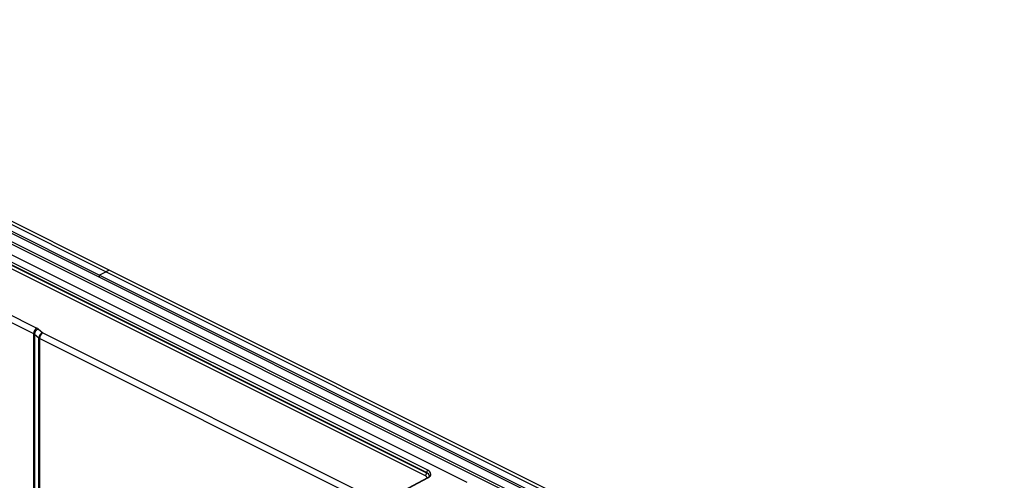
# Model space of a CAD drawing. Header units: millimetres. Extents: x -1086 to 4901, y 927 to 9917.
# Tile 15 of 85: x -801 to -593, y 5903 to 6001. Entities that reach past the tile are written whole.
import ezdxf

# ---------------------------------------------------------------- set-up
doc = ezdxf.new("R2010")
doc.units = ezdxf.units.MM

# ---------------------------------------------------------------- blocks, each defined once
blk = doc.blocks.new('1')
at = {"color": 7, "linetype": 'Continuous', "lineweight": 25}
for p, q in [((-107.18, 111.17), (-213.25, 164.21)), ((-107.89, 110.82), (-202.35, 158.05)), ((-109.3, 110.11), (-199.41, 155.17)), ((-199.41, 154.78), (176.86, -33.35)), ((-199.41, 153.01), (175.35, -34.37)), ((174.87, -34.7), (-199.41, 152.44)), ((-31.4, 66.18), (-139, 119.98)), ((-40.32, 67.68), (-138.99, 117.02)), ((-39.98, 68.3), (-138.68, 117.65)), ((-138.68, 117.64), (-39.98, 68.29)), ((-39.75, 68.81), (-138.51, 118.19)), ((-109.3, 110.11), (-107.89, 110.82)), ((-107.18, 111.17), (-107.89, 110.82)), ((-1.82, 57.79), (-107.89, 110.82)), ((-1.12, 58.14), (-107.18, 111.17)), ((-109.3, 110.11), (-109.3, 109.73)), ((-3.24, 57.08), (-109.3, 110.11)), ((-129.39, 102.34), (-122.49, 98.89)), ((-123.18, 97.68), (-130.08, 101.13)), ((-122.19, 98.69), (-121.26, 97.91)), ((-123.18, 56.97), (-123.18, 97.68)), ((-122.09, 96.79), (-123.03, 97.58)), ((-123.03, 97.58), (-123.03, 56.87)), ((-122.09, 56.09), (-122.09, 96.79)), ((-121.94, 96.7), (-121.94, 56)), ((-49.56, 60.51), (-121.94, 96.7)), ((-121.26, 97.91), (-48.88, 61.72)), ((-39.8, 67.18), (-47.84, 62.87)), ((-47.8, 62.86), (-39.7, 67.2)), ((-39.98, 68.29), (-39.98, 68.3))]:
    blk.add_line(p, q, dxfattribs=at)
at = {"color": 7, "linetype": 'Continuous', "lineweight": 25, "flags": 128}
blk.add_lwpolyline([(-39.7, 67.2), (-39.43, 67.38), (-39.23, 67.58), (-39.11, 67.79), (-39.07, 68.01), (-39.12, 68.24), (-39.26, 68.45), (-39.47, 68.64), (-39.75, 68.81)], dxfattribs=at)
at = {"color": 7, "linetype": 'Continuous', "lineweight": 25}
for centre, radius, start, end in [((-121.72, 97.65), 1.46, 121.7977, 178.916), ((-121.78, 97.51), 1.25, 109.0638, 176.9537), ((-120.85, 96.73), 1.25, 109.0638, 176.9537), ((-121.6, 97.4), 0.779, 230.7833, 243.9467), ((-120.49, 96.67), 1.46, 121.7977, 178.916), ((-39.22, 68.27), 0.76, 134.8515, 178.1692), ((-40.7, 68.3), 0.728, 301.7977, 358.916), ((-39.7, 66.99), 0.212, 89.3313, 117.9467)]:
    blk.add_arc(centre, radius, start, end, dxfattribs=at)
at = {"color": 8, "linetype": 'Continuous', "lineweight": 25}
blk.add_arc((-40.25, 67.47), 0.872, 8.6194, 71.5161, dxfattribs=at)
at = {"color": 7, "linetype": 'Continuous', "lineweight": 25}
for centre, major_axis, ratio, start_param, end_param in [((-123.9, 98.14), (2, 0.04), 0.515855, 0.529147, 0.774126), ((-123.89, 97.28), (1, 0.045), 0.531309, 0.516669, 0.761648)]:
    blk.add_ellipse(centre, major_axis=major_axis, ratio=ratio, start_param=start_param, end_param=end_param, dxfattribs=at)
at = {"color": 8, "linetype": 'Continuous', "lineweight": 25}
for centre, major_axis, ratio, start_param, end_param in [((-41.38, 67.12), (1.5, 0.03), 0.515855, 0.02377, 0.774126), ((-41.39, 67.55), (2, 0.03), 0.511926, 6.274842, 7.06024)]:
    blk.add_ellipse(centre, major_axis=major_axis, ratio=ratio, start_param=start_param, end_param=end_param, dxfattribs=at)
at = {"color": 7, "linetype": 'Continuous', "lineweight": 25}
blk.add_open_spline([(-39.39, 67.6), (-39.39, 67.59), (-39.38, 67.55), (-39.42, 67.47), (-39.62, 67.28), (-39.77, 67.19), (-39.8, 67.18)], degree=3, knots=[0, 0, 0, 0, 0.054183, 0.523733, 0.918293, 1, 1, 1, 1], dxfattribs=at)

msp = doc.modelspace()

# ---------------------------------------------------------------- block references
msp.add_blockref('1', (-675.085, 5836.615))

doc.saveas('drawing.dxf')
